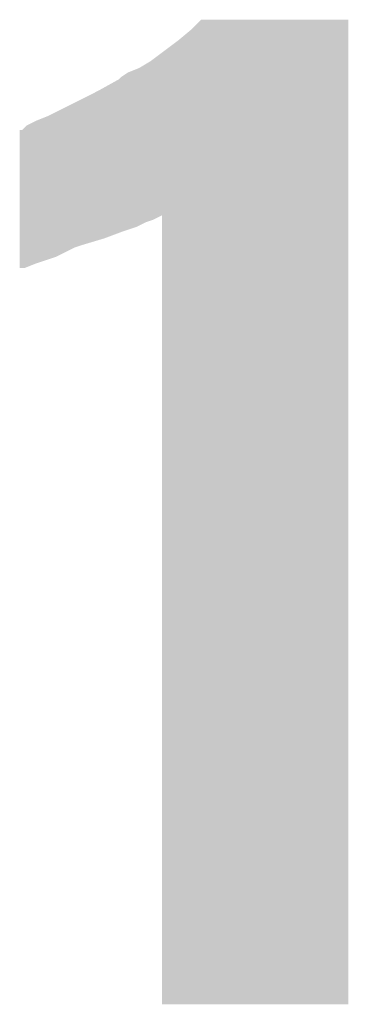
# Model space of a CAD drawing. Extents: x -1.3 to 24.2, y -3.9 to 39.2.
# Tile 24 of 37: x 5.994 to 6.358, y 27.562 to 28.649. Entities that reach past the tile are written whole.
import ezdxf

# ---------------------------------------------------------------- set-up
doc = ezdxf.new("R2010")
doc.units = 0
doc.layers.add('THERMO_10_CLICK_V101_GTO', color=14, linetype='CONTINUOUS')

msp = doc.modelspace()

# ---------------------------------------------------------------- linework, layer by layer
at = {"layer": 'THERMO_10_CLICK_V101_GTO'}
for points in [[(6.184898, 28.638498), (6.195038, 28.648636), (6.357618, 28.638498), (6.35762, 28.648636)], [(6.195038, 28.648636), (6.195064, 28.64866), (6.35762, 28.648636), (6.195064, 28.64866)], [(6.16966, 28.6258), (6.184898, 28.638498), (6.357618, 28.6258), (6.357618, 28.638498)], [(6.13918, 28.60294), (6.16966, 28.6258), (6.357618, 28.60294), (6.357618, 28.6258)], [(6.126482, 28.59532), (6.13918, 28.60294), (6.357618, 28.59532), (6.357618, 28.60294)], [(6.113778, 28.59024), (6.126482, 28.59532), (6.357618, 28.59024), (6.357618, 28.59532)], [(6.08076, 28.56992), (6.103618, 28.582622), (6.357618, 28.56992), (6.357618, 28.582622)], [(6.103618, 28.582622), (6.10616, 28.58516), (6.357618, 28.582622), (6.357618, 28.58516)], [(6.10616, 28.58516), (6.113778, 28.59024), (6.357618, 28.58516), (6.357618, 28.59024)], [(6.02488, 28.54198), (6.08076, 28.56992), (6.357616, 28.54198), (6.357618, 28.56992)], [(6.002024, 28.531822), (6.01218, 28.5369), (6.357616, 28.531822), (6.357616, 28.5369)], [(6.01218, 28.5369), (6.02488, 28.54198), (6.357616, 28.5369), (6.357616, 28.54198)], [(5.994408, 28.432742), (5.994424, 28.52674), (6.357614, 28.432742), (6.357616, 28.52674)], [(5.994424, 28.52674), (5.996946, 28.526746), (6.357616, 28.52674), (6.357616, 28.526746)], [(5.996946, 28.526746), (6.002024, 28.531822), (6.357616, 28.526746), (6.357616, 28.531822)], [(5.994408, 28.42768), (5.994408, 28.432742), (6.141718, 28.42768), (6.151848, 28.432742)], [(6.15188, 27.561564), (6.151848, 28.432742), (6.357596, 27.561564), (6.357614, 28.432742)], [(5.994406, 28.42514), (5.994408, 28.42768), (6.1341, 28.42514), (6.141718, 28.42768)], [(5.994406, 28.42006), (5.994406, 28.42514), (6.123938, 28.42006), (6.1341, 28.42514)], [(5.994406, 28.41498), (5.994406, 28.42006), (6.1087, 28.41498), (6.123938, 28.42006)], [(5.994402, 28.39974), (5.994404, 28.40736), (6.06298, 28.39974), (6.088382, 28.40736)], [(5.994404, 28.40736), (5.994406, 28.41498), (6.088382, 28.40736), (6.1087, 28.41498)], [(5.9944, 28.38704), (5.994402, 28.3972), (6.035038, 28.38704), (6.05536, 28.3972)], [(5.994402, 28.3972), (5.994402, 28.39974), (6.05536, 28.3972), (6.06298, 28.39974)], [(5.9944, 28.37942), (5.9944, 28.38704), (6.01218, 28.37942), (6.035038, 28.38704)], [(5.9944, 28.374364), (5.9944, 28.37942), (5.999536, 28.374364), (6.01218, 28.37942)], [(5.999476, 28.37434), (5.9944, 28.374364), (5.999476, 28.37434), (5.999536, 28.374364)], [(6.357596, 27.56154), (6.15188, 27.561564), (6.357596, 27.56154), (6.357596, 27.561564)]]:
    msp.add_solid(points, dxfattribs=at)

doc.saveas('drawing.dxf')
